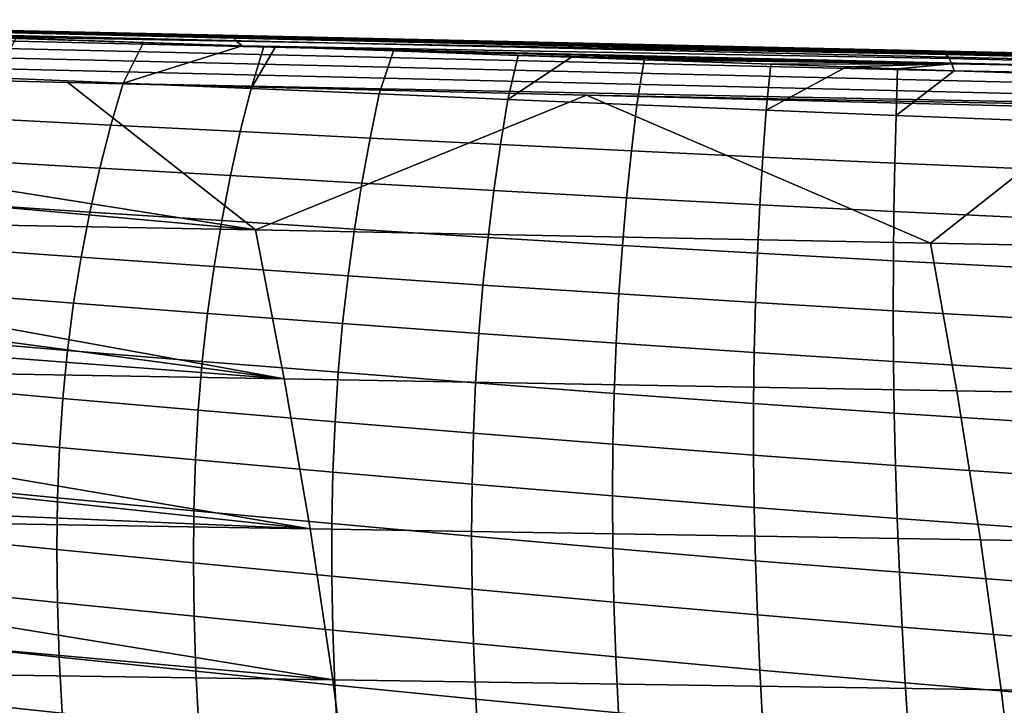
# Model space of a CAD drawing. Header units: metres. Extents: x -25 to 167, y -25 to 25.
# Tile 93 of 135: x 43.59 to 53.95, y 11.19 to 18.4. Entities that reach past the tile are written whole.
import ezdxf

# ---------------------------------------------------------------- set-up
doc = ezdxf.new("R2010")
doc.units = ezdxf.units.M
doc.layers.add('solid_12_061_372_XXX', color=7, linetype='CONTINUOUS')

msp = doc.modelspace()

# ---------------------------------------------------------------- linework, layer by layer
at = {"layer": 'solid_12_061_372_XXX'}
for points in [[(51.395008, 18.103519, 78.302444), (38.258839, 18.400154, 74.553566), (38.250217, 18.400154, 76.505615), (51.350639, 18.102875, 80.241142)], [(51.350639, 18.102875, 80.241142), (38.250217, 18.400154, 76.505615), (38.839325, 18.386526, 78.622292), (51.062252, 18.107826, 82.073029)], [(51.439342, 18.104162, 76.363739), (38.267464, 18.400152, 72.60096), (38.258839, 18.400154, 74.553566), (51.395008, 18.103519, 78.302444)], [(51.439342, 18.104162, 76.363739), (38.27174, 18.40015, 71.632767), (38.267464, 18.400152, 72.60096)], [(51.483738, 18.104803, 74.425049), (38.276085, 18.40015, 70.648773), (38.27174, 18.40015, 71.632767), (51.439342, 18.104162, 76.363739)], [(51.528141, 18.105442, 72.486359), (38.284706, 18.400148, 68.697006), (38.276085, 18.40015, 70.648773), (51.483738, 18.104803, 74.425049)], [(51.57251, 18.106081, 70.547653), (38.293327, 18.400146, 66.744675), (38.284706, 18.400148, 68.697006), (51.528141, 18.105442, 72.486359)], [(45.884319, 18.232964, 67.13166), (38.301903, 18.400145, 64.80349), (38.293327, 18.400146, 66.744675), (51.57251, 18.106081, 70.547653)], [(45.806721, 18.227949, 66.991409), (38.301903, 18.400145, 64.80349), (45.884319, 18.232964, 67.13166)], [(45.806721, 18.227949, 66.991409), (38.340767, 18.389194, 64.674805), (38.301903, 18.400145, 64.80349)], [(45.868694, 18.173035, 66.786972), (38.378315, 18.358284, 64.549004), (38.340767, 18.389194, 64.674805), (45.838341, 18.20706, 66.887619)], [(45.838341, 18.20706, 66.887619), (38.340767, 18.389194, 64.674805), (45.806721, 18.227949, 66.991409)], [(45.868694, 18.173035, 66.786972), (39.597977, 18.323553, 64.894821), (38.378315, 18.358284, 64.549004)], [(74.321297, 17.457235, 89.099487), (74.361145, 17.522301, 88.963348), (38.760681, 18.341721, 78.897232), (38.723122, 18.285496, 79.025726)], [(74.361145, 17.522301, 88.963348), (74.402931, 17.56189, 88.818283), (38.799755, 18.375692, 78.761574), (38.760681, 18.341721, 78.897232)], [(38.799755, 18.375692, 78.761574), (51.062252, 18.107826, 82.073029), (38.839325, 18.386526, 78.622292)], [(74.402931, 17.56189, 88.818283), (74.448608, 17.574738, 88.669571), (63.189011, 17.831371, 85.494598), (38.799755, 18.375692, 78.761574)], [(38.799755, 18.375692, 78.761574), (63.189011, 17.831371, 85.494598), (51.350639, 18.102875, 80.241142), (51.062252, 18.107826, 82.073029)], [(74.284576, 17.36865, 89.222618), (74.321297, 17.457235, 89.099487), (38.723122, 18.285496, 79.025726), (38.688053, 18.208483, 79.143715)], [(45.868694, 18.173035, 66.786972), (40.941628, 18.284412, 65.27713), (39.597977, 18.323553, 64.894821)], [(45.868694, 18.173035, 66.786972), (42.210907, 18.246269, 65.638969), (40.941628, 18.284412, 65.27713)], [(45.868694, 18.173035, 66.786972), (42.691322, 18.23139, 65.77581), (42.210907, 18.246269, 65.638969)], [(45.806721, 18.227949, 66.991409), (45.884319, 18.232964, 67.13166), (53.295765, 18.061115, 69.288498)], [(50.302483, 18.135485, 68.496017), (45.884319, 18.232964, 67.13166), (51.57251, 18.106081, 70.547653)], [(53.295765, 18.061115, 69.288498), (45.884319, 18.232964, 67.13166), (50.302483, 18.135485, 68.496017)], [(74.25209, 17.259207, 89.329025), (74.284576, 17.36865, 89.222618), (38.688053, 18.208483, 79.143715), (38.656391, 18.112682, 79.248131)], [(42.691322, 18.23139, 65.77581), (45.924976, 18.125992, 66.698891), (43.543819, 18.204388, 66.018562)], [(45.868694, 18.173035, 66.786972), (45.924976, 18.125992, 66.698891), (42.691322, 18.23139, 65.77581)], [(43.543819, 18.204388, 66.018562), (44.889565, 18.160643, 66.402733), (44.67569, 17.732573, 65.459526), (43.334919, 17.788893, 65.021378)], [(43.543819, 18.204388, 66.018562), (45.924976, 18.125992, 66.698891), (44.889565, 18.160643, 66.402733)], [(44.67569, 17.732573, 65.459526), (44.889565, 18.160643, 66.402733), (45.924976, 18.125992, 66.698891)], [(45.806721, 18.227949, 66.991409), (53.295765, 18.061115, 69.288498), (53.330452, 18.035353, 69.17321), (45.838341, 18.20706, 66.887619)], [(45.868694, 18.173035, 66.786972), (45.838341, 18.20706, 66.887619), (53.330452, 18.035353, 69.17321)], [(53.330452, 18.035353, 69.17321), (53.363453, 17.993402, 69.062256), (45.924976, 18.125992, 66.698891), (45.868694, 18.173035, 66.786972)], [(53.295765, 18.061115, 69.288498), (50.302483, 18.135485, 68.496017), (51.57251, 18.106081, 70.547653), (53.486202, 18.065216, 69.475548)], [(74.224815, 17.1322, 89.41552), (74.25209, 17.259207, 89.329025), (38.656391, 18.112682, 79.248131), (38.628956, 18.000591, 79.336258)], [(45.924976, 18.125992, 66.698891), (46.154251, 18.118181, 66.764488), (46.020493, 17.676563, 65.898125), (44.67569, 17.732573, 65.459526)], [(53.363453, 17.993402, 69.062256), (53.394154, 17.93605, 68.957726), (46.154251, 18.118181, 66.764488), (45.924976, 18.125992, 66.698891)], [(46.020493, 17.676563, 65.898125), (46.154251, 18.118181, 66.764488), (46.276241, 18.114012, 66.799408)], [(46.276241, 18.114012, 66.799408), (47.519588, 18.071136, 67.156052), (47.368958, 17.618885, 66.33287), (46.020493, 17.676563, 65.898125)], [(53.394154, 17.93605, 68.957726), (46.276241, 18.114012, 66.799408), (46.154251, 18.118181, 66.764488)], [(53.394154, 17.93605, 68.957726), (47.519588, 18.071136, 67.156052), (46.276241, 18.114012, 66.799408)], [(47.519588, 18.071136, 67.156052), (48.831841, 18.02503, 67.533348), (48.721725, 17.561346, 66.766602), (47.368958, 17.618885, 66.33287)], [(53.394154, 17.93605, 68.957726), (48.831841, 18.02503, 67.533348), (47.519588, 18.071136, 67.156052)], [(64.608795, 17.808247, 80.126289), (51.395008, 18.103519, 78.302444), (51.350639, 18.102875, 80.241142), (64.516708, 17.80723, 82.048073)], [(64.42453, 17.806211, 83.969826), (51.350639, 18.102875, 80.241142), (63.189011, 17.831371, 85.494598)], [(64.516708, 17.80723, 82.048073), (51.350639, 18.102875, 80.241142), (64.42453, 17.806211, 83.969826)], [(64.700996, 17.809259, 78.204529), (51.439342, 18.104162, 76.363739), (51.395008, 18.103519, 78.302444), (64.608795, 17.808247, 80.126289)], [(64.79319, 17.81027, 76.282768), (51.483738, 18.104803, 74.425049), (51.439342, 18.104162, 76.363739), (64.700996, 17.809259, 78.204529)], [(51.483738, 18.104803, 74.425049), (64.79319, 17.81027, 76.282768), (64.8853, 17.811279, 74.360977), (51.528141, 18.105442, 72.486359)], [(51.528141, 18.105442, 72.486359), (64.8853, 17.811279, 74.360977), (53.486202, 18.065216, 69.475548), (51.57251, 18.106081, 70.547653)], [(60.801048, 17.892658, 71.516258), (53.295765, 18.061115, 69.288498), (53.486202, 18.065216, 69.475548)], [(60.839115, 17.858376, 71.38311), (53.330452, 18.035353, 69.17321), (53.295765, 18.061115, 69.288498), (60.801048, 17.892658, 71.516258)], [(60.874744, 17.802643, 71.256699), (53.363453, 17.993402, 69.062256), (53.330452, 18.035353, 69.17321), (60.839115, 17.858376, 71.38311)], [(53.486202, 18.065216, 69.475548), (64.8853, 17.811279, 74.360977), (60.761505, 17.904633, 71.652786)], [(60.801048, 17.892658, 71.516258), (53.486202, 18.065216, 69.475548), (60.761505, 17.904633, 71.652786)], [(38.628956, 18.000591, 79.336258), (38.606457, 17.875143, 79.405815), (44.093624, 17.739649, 80.959923), (74.224815, 17.1322, 89.41552)], [(48.721725, 17.561346, 66.766602), (48.831841, 18.02503, 67.533348), (49.390087, 18.005253, 67.694138)], [(49.390087, 18.005253, 67.694138), (50.156967, 17.978128, 67.915443), (50.078899, 17.50421, 67.19883), (48.721725, 17.561346, 66.766602)], [(49.390087, 18.005253, 67.694138), (48.831841, 18.02503, 67.533348), (53.394154, 17.93605, 68.957726)], [(50.156967, 17.978128, 67.915443), (49.390087, 18.005253, 67.694138), (53.394154, 17.93605, 68.957726)], [(50.156967, 17.978128, 67.915443), (51.487587, 17.93096, 68.299911), (51.440475, 17.447643, 67.628952), (50.078899, 17.50421, 67.19883)], [(51.487587, 17.93096, 68.299911), (50.156967, 17.978128, 67.915443), (53.394154, 17.93605, 68.957726)], [(51.440475, 17.447643, 67.628952), (51.487587, 17.93096, 68.299911), (52.284241, 17.902985, 68.530602)], [(53.394154, 17.93605, 68.957726), (52.284241, 17.902985, 68.530602), (51.487587, 17.93096, 68.299911)], [(53.394154, 17.93605, 68.957726), (52.821819, 17.884207, 68.686356), (52.284241, 17.902985, 68.530602)], [(53.394154, 17.93605, 68.957726), (53.419167, 17.863482, 68.859512), (52.821819, 17.884207, 68.686356)], [(60.874744, 17.802643, 71.256699), (53.394154, 17.93605, 68.957726), (53.363453, 17.993402, 69.062256)], [(60.874744, 17.802643, 71.256699), (60.907036, 17.726864, 71.140213), (53.419167, 17.863482, 68.859512), (53.394154, 17.93605, 68.957726)], [(44.093624, 17.739649, 80.959923), (38.606457, 17.875143, 79.405815), (38.731506, 17.354395, 79.693489), (46.067238, 16.188194, 82.197823)], [(52.284241, 17.902985, 68.530602), (52.821819, 17.884207, 68.686356), (52.806396, 17.392593, 68.057419), (51.440475, 17.447643, 67.628952)], [(52.806396, 17.392593, 68.057419), (52.821819, 17.884207, 68.686356), (53.419167, 17.863482, 68.859512)], [(53.419167, 17.863482, 68.859512), (54.165272, 17.83795, 69.075966), (54.176453, 17.339703, 68.484085), (52.806396, 17.392593, 68.057419)], [(53.419167, 17.863482, 68.859512), (60.935162, 17.632906, 71.036644), (54.165272, 17.83795, 69.075966)], [(60.907036, 17.726864, 71.140213), (60.935162, 17.632906, 71.036644), (53.419167, 17.863482, 68.859512)], [(43.334919, 17.788893, 65.021378), (44.67569, 17.732573, 65.459526), (44.546482, 17.291559, 64.580872), (43.191833, 17.360039, 64.084953)], [(49.548393, 17.604696, 82.504417), (44.093624, 17.739649, 80.959923), (46.067238, 16.188194, 82.197823)], [(74.224815, 17.1322, 89.41552), (44.093624, 17.739649, 80.959923), (49.548393, 17.604696, 82.504417)], [(44.67569, 17.732573, 65.459526), (46.020493, 17.676563, 65.898125), (45.907005, 17.223917, 65.073914), (44.546482, 17.291559, 64.580872)], [(46.020493, 17.676563, 65.898125), (47.368958, 17.618885, 66.33287), (47.272926, 17.155207, 65.560005), (45.907005, 17.223917, 65.073914)], [(47.368958, 17.618885, 66.33287), (48.721725, 17.561346, 66.766602), (48.644657, 17.087248, 66.041618), (47.272926, 17.155207, 65.560005)], [(49.548393, 17.604696, 82.504417), (46.067238, 16.188194, 82.197823), (53.168507, 16.049433, 84.162689)], [(48.721725, 17.561346, 66.766602), (50.078899, 17.50421, 67.19883), (50.022137, 17.020342, 66.518188), (48.644657, 17.087248, 66.041618)], [(54.969517, 17.470318, 84.03894), (49.548393, 17.604696, 82.504417), (53.168507, 16.049433, 84.162689)], [(74.224815, 17.1322, 89.41552), (49.548393, 17.604696, 82.504417), (54.969517, 17.470318, 84.03894)], [(50.078899, 17.50421, 67.19883), (51.440475, 17.447643, 67.628952), (51.405193, 16.954769, 66.989128), (50.022137, 17.020342, 66.518188)], [(51.440475, 17.447643, 67.628952), (52.806396, 17.392593, 68.057419), (52.793598, 16.891663, 67.454941), (51.405193, 16.954769, 66.989128)], [(54.969517, 17.470318, 84.03894), (53.168507, 16.049433, 84.162689), (60.269775, 15.910946, 86.127602)], [(38.731506, 17.354395, 79.693489), (38.851891, 16.835844, 79.970406), (46.067238, 16.188194, 82.197823)], [(43.191833, 17.360039, 64.084953), (44.546482, 17.291559, 64.580872), (44.429043, 16.839243, 63.742508), (43.061951, 16.919071, 63.191387)], [(52.806396, 17.392593, 68.057419), (54.176453, 17.339703, 68.484085), (54.186977, 16.831854, 67.915558), (52.793598, 16.891663, 67.454941)], [(44.546482, 17.291559, 64.580872), (45.907005, 17.223917, 65.073914), (45.803841, 16.760687, 64.287498), (44.429043, 16.839243, 63.742508)], [(45.907005, 17.223917, 65.073914), (47.272926, 17.155207, 65.560005), (47.185768, 16.681564, 64.822487), (45.803841, 16.760687, 64.287498)], [(47.272926, 17.155207, 65.560005), (48.644657, 17.087248, 66.041618), (48.57502, 16.603703, 65.349617), (47.185768, 16.681564, 64.822487)], [(48.644657, 17.087248, 66.041618), (50.022137, 17.020342, 66.518188), (49.971367, 16.527422, 65.86824), (48.57502, 16.603703, 65.349617)], [(50.022137, 17.020342, 66.518188), (51.405193, 16.954769, 66.989128), (51.374485, 16.45311, 66.377792), (49.971367, 16.527422, 65.86824)], [(43.061951, 16.919071, 63.191387), (44.429043, 16.839243, 63.742508), (44.324001, 16.375866, 62.943352), (42.945896, 16.466244, 62.339569)], [(51.405193, 16.954769, 66.989128), (52.793598, 16.891663, 67.454941), (52.783978, 16.382055, 66.878799), (51.374485, 16.45311, 66.377792)], [(52.793598, 16.891663, 67.454941), (54.186977, 16.831854, 67.915558), (54.199314, 16.315254, 67.371277), (52.783978, 16.382055, 66.878799)], [(38.851891, 16.835844, 79.970406), (38.967682, 16.31953, 80.236717), (46.067238, 16.188194, 82.197823)], [(44.429043, 16.839243, 63.742508), (45.803841, 16.760687, 64.287498), (45.711632, 16.287109, 63.537834), (44.324001, 16.375866, 62.943352)], [(45.803841, 16.760687, 64.287498), (47.185768, 16.681564, 64.822487), (47.108109, 16.198196, 64.119339), (45.711632, 16.287109, 63.537834)], [(47.185768, 16.681564, 64.822487), (48.57502, 16.603703, 65.349617), (48.513412, 16.110945, 64.689697), (47.108109, 16.198196, 64.119339)], [(48.57502, 16.603703, 65.349617), (49.971367, 16.527422, 65.86824), (49.927162, 16.025692, 65.248169), (48.513412, 16.110945, 64.689697)], [(49.971367, 16.527422, 65.86824), (51.374485, 16.45311, 66.377792), (51.348881, 15.942911, 65.794212), (49.927162, 16.025692, 65.248169)], [(42.945896, 16.466244, 62.339569), (44.324001, 16.375866, 62.943352), (44.231987, 15.901674, 62.182331), (42.844284, 16.001808, 61.528393)], [(44.324001, 16.375866, 62.943352), (45.711632, 16.287109, 63.537834), (45.631004, 15.803424, 62.823891), (44.231987, 15.901674, 62.182331)], [(51.374485, 16.45311, 66.377792), (52.783978, 16.382055, 66.878799), (52.778011, 15.864029, 66.328369), (51.348881, 15.942911, 65.794212)], [(52.783978, 16.382055, 66.878799), (54.199314, 16.315254, 67.371277), (54.213875, 15.79018, 66.850723), (52.778011, 15.864029, 66.328369)], [(39.047157, 15.954302, 80.419472), (46.37009, 14.623196, 82.91597), (46.067238, 16.188194, 82.197823), (38.967682, 16.31953, 80.236717)], [(45.711632, 16.287109, 63.537834), (47.108109, 16.198196, 64.119339), (47.040565, 15.705338, 63.449585), (45.631004, 15.803424, 62.823891)], [(46.37009, 14.623196, 82.91597), (53.445484, 14.49513, 84.842918), (53.168507, 16.049433, 84.162689), (46.067238, 16.188194, 82.197823)], [(47.108109, 16.198196, 64.119339), (48.513412, 16.110945, 64.689697), (48.460434, 15.609211, 64.060936), (47.040565, 15.705338, 63.449585)], [(48.513412, 16.110945, 64.689697), (49.927162, 16.025692, 65.248169), (49.890091, 15.515391, 64.657135), (48.460434, 15.609211, 64.060936)], [(39.047157, 15.954302, 80.419472), (39.124397, 15.590152, 80.597069), (46.37009, 14.623196, 82.91597)], [(42.844284, 16.001808, 61.528393), (44.231987, 15.901674, 62.182331), (44.153633, 15.416916, 61.45837), (42.757729, 15.526017, 60.756752)], [(49.927162, 16.025692, 65.248169), (51.348881, 15.942911, 65.794212), (51.328907, 15.424422, 65.23764), (49.890091, 15.515391, 64.657135)], [(53.445484, 14.49513, 84.842918), (60.520874, 14.3673, 86.769905), (60.269775, 15.910946, 86.127602), (53.168507, 16.049433, 84.162689)], [(44.231987, 15.901674, 62.182331), (45.631004, 15.803424, 62.823891), (45.562595, 15.309874, 62.144642), (44.153633, 15.416916, 61.45837)], [(51.348881, 15.942911, 65.794212), (52.778011, 15.864029, 66.328369), (52.776176, 15.337841, 65.803001), (51.328907, 15.424422, 65.23764)], [(52.778011, 15.864029, 66.328369), (54.213875, 15.79018, 66.850723), (54.231083, 15.256901, 66.353363), (52.776176, 15.337841, 65.803001)], [(45.631004, 15.803424, 62.823891), (47.040565, 15.705338, 63.449585), (46.983757, 15.203227, 62.812248), (45.562595, 15.309874, 62.144642)], [(47.040565, 15.705338, 63.449585), (48.460434, 15.609211, 64.060936), (48.416691, 15.098739, 63.462425), (46.983757, 15.203227, 62.812248)], [(39.124397, 15.590152, 80.597069), (39.211769, 15.166461, 80.797928), (46.37009, 14.623196, 82.91597)], [(48.460434, 15.609211, 64.060936), (49.890091, 15.515391, 64.657135), (49.860725, 14.996759, 64.094299), (48.416691, 15.098739, 63.462425)], [(42.757729, 15.526017, 60.756752), (44.153633, 15.416916, 61.45837), (44.089558, 14.921829, 60.770393), (42.686852, 15.03912, 60.023537)], [(49.890091, 15.515391, 64.657135), (51.328907, 15.424422, 65.23764), (51.315098, 14.897887, 64.707329), (49.860725, 14.996759, 64.094299)], [(44.153633, 15.416916, 61.45837), (45.562595, 15.309874, 62.144642), (45.507023, 14.80669, 61.499054), (44.089558, 14.921829, 60.770393)], [(51.328907, 15.424422, 65.23764), (52.776176, 15.337841, 65.803001), (52.778954, 14.803748, 65.302071), (51.315098, 14.897887, 64.707329)], [(52.776176, 15.337841, 65.803001), (54.231083, 15.256901, 66.353363), (54.25135, 14.71569, 65.878685), (52.778954, 14.803748, 65.302071)], [(45.562595, 15.309874, 62.144642), (46.983757, 15.203227, 62.812248), (46.938301, 14.692091, 62.206352), (45.507023, 14.80669, 61.499054)], [(39.211769, 15.166461, 80.797928), (39.296185, 14.744211, 80.991982), (46.37009, 14.623196, 82.91597)], [(46.983757, 15.203227, 62.812248), (48.416691, 15.098739, 63.462425), (48.382771, 14.579754, 62.893265), (46.938301, 14.692091, 62.206352)], [(42.686852, 15.03912, 60.023537), (44.089558, 14.921829, 60.770393), (44.040077, 14.416243, 60.117447), (42.631954, 14.540964, 59.327759)], [(48.416691, 15.098739, 63.462425), (49.860725, 14.996759, 64.094299), (49.839626, 14.470023, 63.558846), (48.382771, 14.579754, 62.893265)], [(44.089558, 14.921829, 60.770393), (45.507023, 14.80669, 61.499054), (45.464596, 14.293686, 60.886215), (44.040077, 14.416243, 60.117447)], [(49.860725, 14.996759, 64.094299), (51.315098, 14.897887, 64.707329), (51.307968, 14.36354, 64.202553), (49.839626, 14.470023, 63.558846)], [(51.315098, 14.897887, 64.707329), (52.778954, 14.803748, 65.302071), (52.786804, 14.261992, 64.824928), (51.307968, 14.36354, 64.202553)], [(46.37009, 14.623196, 82.91597), (39.296185, 14.744211, 80.991982), (39.386623, 14.276453, 81.199844), (46.641083, 13.046435, 83.558342)], [(45.507023, 14.80669, 61.499054), (46.938301, 14.692091, 62.206352), (46.904484, 14.171731, 61.631046), (45.464596, 14.293686, 60.886215)], [(52.778954, 14.803748, 65.302071), (54.25135, 14.71569, 65.878685), (54.275074, 14.166801, 65.426178), (52.786804, 14.261992, 64.824928)], [(53.445484, 14.49513, 84.842918), (46.37009, 14.623196, 82.91597), (46.641083, 13.046435, 83.558342), (53.693314, 12.929691, 85.451393)], [(46.938301, 14.692091, 62.206352), (48.382771, 14.579754, 62.893265), (48.358944, 14.052052, 62.352657), (46.904484, 14.171731, 61.631046)], [(42.631954, 14.540964, 59.327759), (44.040077, 14.416243, 60.117447), (44.004913, 13.899225, 59.498802), (42.592731, 14.030595, 58.668663)], [(48.382771, 14.579754, 62.893265), (49.839626, 14.470023, 63.558846), (49.827038, 13.934986, 63.050053), (48.358944, 14.052052, 62.352657)], [(44.040077, 14.416243, 60.117447), (45.464596, 14.293686, 60.886215), (45.43507, 13.769965, 60.305424), (44.004913, 13.899225, 59.498802)], [(49.839626, 14.470023, 63.558846), (51.307968, 14.36354, 64.202553), (51.307735, 13.8212, 63.722672), (49.827038, 13.934986, 63.050053)], [(60.520874, 14.3673, 86.769905), (53.445484, 14.49513, 84.842918), (53.693314, 12.929691, 85.451393), (60.745541, 12.813148, 87.34449)], [(51.307968, 14.36354, 64.202553), (52.786804, 14.261992, 64.824928), (52.799923, 13.712427, 64.371048), (51.307735, 13.8212, 63.722672)], [(39.386623, 14.276453, 81.199844), (39.473595, 13.810062, 81.399719), (46.641083, 13.046435, 83.558342)], [(45.464596, 14.293686, 60.886215), (46.904484, 14.171731, 61.631046), (46.882103, 13.641297, 61.085655), (45.43507, 13.769965, 60.305424)], [(52.786804, 14.261992, 64.824928), (54.275074, 14.166801, 65.426178), (54.302418, 13.610137, 64.995399), (52.799923, 13.712427, 64.371048)], [(46.904484, 14.171731, 61.631046), (48.358944, 14.052052, 62.352657), (48.345036, 13.514844, 61.839981), (46.882103, 13.641297, 61.085655)], [(42.592731, 14.030595, 58.668663), (44.004913, 13.899225, 59.498802), (43.983734, 13.369766, 58.913746), (42.568798, 13.506962, 58.045528)], [(48.358944, 14.052052, 62.352657), (49.827038, 13.934986, 63.050053), (49.822807, 13.390925, 62.567345), (48.345036, 13.514844, 61.839981)], [(44.004913, 13.899225, 59.498802), (45.43507, 13.769965, 60.305424), (45.418163, 13.234567, 59.755993), (43.983734, 13.369766, 58.913746)], [(49.827038, 13.934986, 63.050053), (51.307735, 13.8212, 63.722672), (51.314281, 13.270228, 63.267174), (49.822807, 13.390925, 62.567345)], [(39.473595, 13.810062, 81.399719), (39.557125, 13.345191, 81.591667), (46.641083, 13.046435, 83.558342)], [(51.307735, 13.8212, 63.722672), (52.799923, 13.712427, 64.371048), (52.818203, 13.15451, 63.939976), (51.314281, 13.270228, 63.267174)], [(45.43507, 13.769965, 60.305424), (46.882103, 13.641297, 61.085655), (46.870907, 13.099886, 60.56953), (45.418163, 13.234567, 59.755993)], [(52.799923, 13.712427, 64.371048), (54.302418, 13.610137, 64.995399), (54.33329, 13.04527, 64.585983), (52.818203, 13.15451, 63.939976)], [(46.882103, 13.641297, 61.085655), (48.345036, 13.514844, 61.839981), (48.340832, 12.96729, 61.354622), (46.870907, 13.099886, 60.56953)], [(42.568798, 13.506962, 58.045528), (43.983734, 13.369766, 58.913746), (43.976212, 12.826849, 58.361561), (42.559776, 12.969008, 57.457619)], [(48.345036, 13.514844, 61.839981), (49.822807, 13.390925, 62.567345), (49.826771, 12.837084, 62.110153), (48.340832, 12.96729, 61.354622)], [(43.983734, 13.369766, 58.913746), (45.418163, 13.234567, 59.755993), (45.413589, 12.686521, 59.237228), (43.976212, 12.826849, 58.361561)], [(49.822807, 13.390925, 62.567345), (51.314281, 13.270228, 63.267174), (51.327457, 12.709959, 62.835545), (49.826771, 12.837084, 62.110153)], [(39.557125, 13.345191, 81.591667), (39.589279, 13.16144, 81.665543), (46.641083, 13.046435, 83.558342)], [(51.314281, 13.270228, 63.267174), (52.818203, 13.15451, 63.939976), (52.841534, 12.58768, 63.531277), (51.327457, 12.709959, 62.835545)], [(46.641083, 13.046435, 83.558342), (39.589279, 13.16144, 81.665543), (39.680199, 12.625952, 81.874428), (46.880211, 11.457827, 84.124985)], [(45.418163, 13.234567, 59.755993), (46.870907, 13.099886, 60.56953), (46.870659, 12.546585, 60.082005), (45.413589, 12.686521, 59.237228)], [(46.870907, 13.099886, 60.56953), (48.340832, 12.96729, 61.354622), (48.346142, 12.408549, 60.895954), (46.870659, 12.546585, 60.082005)], [(52.818203, 13.15451, 63.939976), (54.33329, 13.04527, 64.585983), (54.367599, 12.471762, 64.197578), (52.841534, 12.58768, 63.531277)], [(42.559776, 12.969008, 57.457619), (43.976212, 12.826849, 58.361561), (43.982075, 12.269392, 57.841404), (42.565353, 12.415611, 56.904068)], [(53.693314, 12.929691, 85.451393), (46.641083, 13.046435, 83.558342), (46.880211, 11.457827, 84.124985), (53.912003, 11.353061, 85.988159)], [(48.340832, 12.96729, 61.354622), (49.826771, 12.837084, 62.110153), (49.838753, 12.272696, 61.677906), (48.346142, 12.408549, 60.895954)], [(60.745541, 12.813148, 87.34449), (53.693314, 12.929691, 85.451393), (53.912003, 11.353061, 85.988159), (60.943783, 11.248463, 87.851364)], [(43.976212, 12.826849, 58.361561), (45.413589, 12.686521, 59.237228), (45.421127, 12.124796, 58.748318), (43.982075, 12.269392, 57.841404)], [(49.826771, 12.837084, 62.110153), (51.327457, 12.709959, 62.835545), (51.347134, 12.13972, 62.427273), (49.838753, 12.272696, 61.677906)], [(45.413589, 12.686521, 59.237228), (46.870659, 12.546585, 60.082005), (46.881168, 11.980425, 59.622307), (45.421127, 12.124796, 58.748318)], [(51.327457, 12.709959, 62.835545), (52.841534, 12.58768, 63.531277), (52.869801, 12.011372, 63.144497), (51.347134, 12.13972, 62.427273)], [(39.680199, 12.625952, 81.874428), (39.766766, 12.09195, 82.073296), (46.880211, 11.457827, 84.124985)], [(46.870659, 12.546585, 60.082005), (48.346142, 12.408549, 60.895954), (48.360802, 11.837723, 60.463249), (46.881168, 11.980425, 59.622307)], [(52.841534, 12.58768, 63.531277), (54.367599, 12.471762, 64.197578), (54.405266, 11.889166, 63.829803), (52.869801, 12.011372, 63.144497)], [(42.565353, 12.415611, 56.904068), (43.982075, 12.269392, 57.841404), (44.001095, 11.69628, 57.352371), (42.585247, 11.845609, 56.383942)], [(48.346142, 12.408549, 60.895954), (49.838753, 12.272696, 61.677906), (49.858635, 11.69695, 61.269939), (48.360802, 11.837723, 60.463249)], [(43.982075, 12.269392, 57.841404), (45.421127, 12.124796, 58.748318), (45.440575, 11.548333, 58.288395), (44.001095, 11.69628, 57.352371)], [(49.838753, 12.272696, 61.677906), (51.347134, 12.13972, 62.427273), (51.373199, 11.558791, 62.041763), (49.858635, 11.69695, 61.269939)], [(45.421127, 12.124796, 58.748318), (46.881168, 11.980425, 59.622307), (46.902279, 11.400409, 59.189625), (45.440575, 11.548333, 58.288395)], [(51.347134, 12.13972, 62.427273), (52.869801, 12.011372, 63.144497), (52.902924, 11.424975, 62.779133), (51.373199, 11.558791, 62.041763)], [(39.766766, 12.09195, 82.073296), (39.849087, 11.559172, 82.262398), (46.880211, 11.457827, 84.124985)], [(46.881168, 11.980425, 59.622307), (48.360802, 11.837723, 60.463249), (48.384686, 11.253888, 60.055763), (46.902279, 11.400409, 59.189625)], [(52.869801, 12.011372, 63.144497), (54.405266, 11.889166, 63.829803), (54.446209, 11.297002, 63.482258), (52.902924, 11.424975, 62.779133)], [(42.585247, 11.845609, 56.383942), (44.001095, 11.69628, 57.352371), (44.033028, 11.106396, 56.893562), (42.619171, 11.257837, 55.896301)], [(48.360802, 11.837723, 60.463249), (49.858635, 11.69695, 61.269939), (49.886303, 11.109008, 60.885563), (48.384686, 11.253888, 60.055763)], [(44.001095, 11.69628, 57.352371), (45.440575, 11.548333, 58.288395), (45.471737, 10.956068, 57.856602), (44.033028, 11.106396, 56.893562)], [(49.858635, 11.69695, 61.269939), (51.373199, 11.558791, 62.041763), (51.405571, 10.966437, 61.678406), (49.886303, 11.109008, 60.885563)], [(46.880211, 11.457827, 84.124985), (39.849087, 11.559172, 82.262398), (39.912628, 11.12899, 82.40834), (47.087475, 9.85728, 84.615936)], [(45.440575, 11.548333, 58.288395), (46.902279, 11.400409, 59.189625), (46.933823, 10.805538, 58.783138), (45.471737, 10.956068, 57.856602)], [(51.373199, 11.558791, 62.041763), (52.902924, 11.424975, 62.779133), (52.940819, 10.827871, 62.434654), (51.405571, 10.966437, 61.678406)], [(53.912003, 11.353061, 85.988159), (46.880211, 11.457827, 84.124985), (47.087475, 9.85728, 84.615936), (54.10154, 9.765178, 86.453239)], [(46.902279, 11.400409, 59.189625), (48.384686, 11.253888, 60.055763), (48.417652, 10.656122, 59.672726), (46.933823, 10.805538, 58.783138)], [(52.902924, 11.424975, 62.779133), (54.446209, 11.297002, 63.482258), (54.49036, 10.694781, 63.154499), (52.940819, 10.827871, 62.434654)], [(60.943783, 11.248463, 87.851364), (53.912003, 11.353061, 85.988159), (54.10154, 9.765178, 86.453239), (61.115601, 9.673215, 88.290573)], [(42.619171, 11.257837, 55.896301), (44.033028, 11.106396, 56.893562), (44.077347, 10.498406, 56.464233), (42.666569, 10.65091, 55.440372)], [(48.384686, 11.253888, 60.055763), (49.886303, 11.109008, 60.885563), (49.921642, 10.508034, 60.52409), (48.417652, 10.656122, 59.672726)]]:
    msp.add_3dface(points, dxfattribs=at)

doc.saveas('drawing.dxf')
